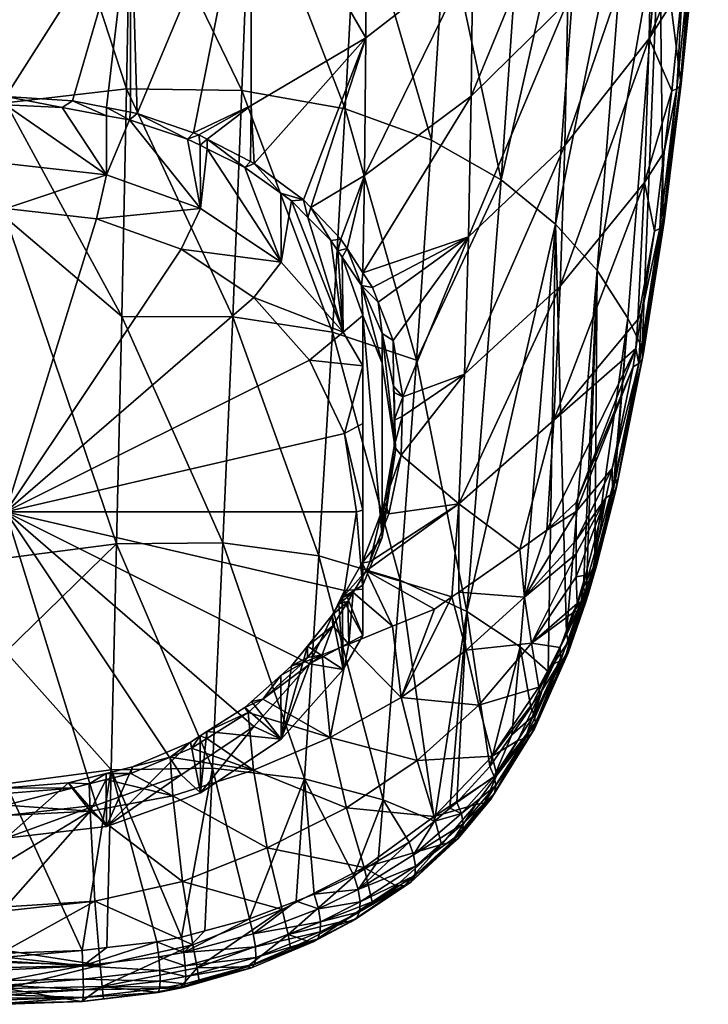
# Model space of a CAD drawing. Extents: x -0.028 to 0.036, y -0.111 to 0.028.
# Tile 3 of 23: x -0.001 to 0.021, y -0.111 to -0.081. Entities that reach past the tile are written whole.
import ezdxf

# ---------------------------------------------------------------- set-up
doc = ezdxf.new("R2010")
doc.units = 0
doc.layers.add('mesh', color=7, linetype='CONTINUOUS')

msp = doc.modelspace()

# ---------------------------------------------------------------- meshes
at = {"layer": 'mesh'}
mesh = msp.add_polyface(dxfattribs=at)
corners = [(0.019611, -0.083251, 0.101065), (0.020061, -0.078803, 0.100017), (0.019787, -0.080077, 0.099995), (0.019457, -0.083316, 0.100754), (0.019912, -0.078853, 0.099708), (0.020309, -0.074252, 0.098875), (0.020453, -0.074213, 0.099181), (0.02019, -0.078677, 0.100683), (0.020165, -0.078605, 0.101021), (0.020576, -0.074115, 0.099842), (0.01998, -0.080415, 0.101457), (0.019743, -0.083086, 0.101737), (0.019717, -0.082992, 0.102077), (0.020155, -0.078744, 0.100345), (0.019708, -0.083173, 0.101396), (0.020543, -0.074167, 0.099507), (0.01861, -0.086135, 0.100684), (0.018756, -0.081703, 0.098897), (0.018851, -0.077181, 0.097429), (0.013275, -0.083481, 0.09359), (0.016304, -0.076118, 0.09399), (0.013325, -0.079131, 0.092253), (0.016248, -0.080558, 0.095279), (0.013194, -0.087817, 0.095193), (0.016158, -0.084998, 0.096823), (0.01891, -0.072669, 0.096199), (0.010033, -0.081679, 0.090999), (0.010055, -0.073358, 0.088691), (0.009993, -0.085922, 0.092374), (0.019078, -0.077897, 0.105887), (0.020551, -0.074058, 0.100177), (0.019184, -0.087223, 0.103394), (0.009762, -0.076987, 0.118685), (0.010103, -0.070114, 0.118641), (0.012497, -0.078066, 0.116775), (0.018136, -0.076146, 0.108826), (0.017155, -0.088853, 0.109512), (0.012058, -0.084836, 0.116705), (0.009396, -0.083869, 0.118513), (0.014195, -0.086057, 0.114542), (0.015125, -0.072791, 0.114259), (0.016841, -0.074429, 0.111632), (0.015871, -0.087419, 0.112124)]
mesh.append_faces([[corners[k] for k in face] for face in [(0, 1, 2, 2), (2, 3, 0, 0), (1, 4, 2, 2), (1, 5, 4, 4), (6, 5, 1, 1), (7, 8, 9, 9), (7, 10, 8, 8), (11, 10, 7, 7), (11, 12, 10, 10), (11, 13, 14, 14), (7, 13, 11, 11), (7, 15, 13, 13), (9, 15, 7, 7), (1, 13, 6, 6), (1, 14, 13, 13), (0, 14, 1, 1), (16, 3, 17, 17), (18, 4, 5, 5), (17, 4, 18, 18), (17, 2, 4, 4), (3, 2, 17, 17), (19, 20, 21, 21), (19, 22, 20, 20), (23, 24, 22, 22), (22, 25, 20, 20), (22, 18, 25, 25), (24, 18, 22, 22), (24, 17, 18, 18), (26, 21, 27, 27), (28, 21, 26, 26), (28, 19, 21, 21), (29, 10, 12, 12), (29, 8, 10, 10), (30, 8, 29, 29), (12, 31, 29, 29), (32, 33, 34, 34), (35, 29, 36, 36), (32, 37, 38, 38), (34, 37, 32, 32), (34, 39, 37, 37), (40, 39, 34, 34), (40, 41, 39, 39), (41, 42, 39, 39), (41, 35, 42, 42)]])
mesh = msp.add_polyface(dxfattribs=at)
corners = [(0.006515, -0.075603, 0.087895), (0.0065, -0.083766, 0.090227), (0.010033, -0.081679, 0.090999), (0.002796, -0.077436, 0.087574), (0.002791, -0.083977, 0.08947), (0.002997, -0.084017, 0.089506), (0.00205, -0.08383, 0.089341), (0.000999, -0.083622, 0.089158), (0.004888, -0.084667, 0.090077), (0.005149, -0.084802, 0.090193), (0.00473, -0.084613, 0.090029), (0.006601, -0.085552, 0.090841), (0.006488, -0.085494, 0.090791), (-0.001054, -0.075993, 0.086904), (-0.001054, -0.078893, 0.087731), (0.010055, -0.073358, 0.088691), (0.002664, -0.083255, 0.120565), (-0.001054, -0.083689, 0.12066), (-0.001054, -0.07188, 0.121209), (0.005935, -0.090277, 0.119342), (0.006217, -0.083308, 0.119828), (0.002801, -0.07623, 0.120879), (0.006479, -0.076338, 0.120085), (0.009396, -0.083869, 0.118513), (0.009762, -0.076987, 0.118685), (0.004929, -0.084993, 0.090206), (0.005148, -0.085102, 0.0903), (0.004541, -0.0848, 0.090041), (0.002754, -0.084212, 0.089531), (0.004946, -0.086945, 0.086771), (-0.001054, -0.083489, 0.089042), (0.008341, -0.08691, 0.091969), (0.009993, -0.085922, 0.092374), (-0.001256, -0.083736, 0.089118), (-0.001055, -0.083746, 0.089127), (-0.003118, -0.083623, 0.089159), (0.00205, -0.084083, 0.089419), (0.000686, -0.083832, 0.089201), (0.002051, -0.085907, 0.086172), (-0.001054, -0.085553, 0.085968)]
mesh.append_faces([[corners[k] for k in face] for face in [(0, 1, 2, 2), (3, 4, 5, 5), (3, 6, 4, 4), (3, 7, 6, 6), (1, 8, 9, 9), (1, 10, 8, 8), (0, 10, 1, 1), (1, 11, 2, 2), (1, 12, 11, 11), (9, 12, 1, 1), (3, 13, 14, 14), (5, 0, 3, 3), (5, 10, 0, 0), (2, 15, 0, 0), (16, 17, 18, 18), (19, 16, 20, 20), (21, 16, 18, 18), (21, 20, 16, 16), (22, 20, 21, 21), (22, 23, 20, 20), (24, 23, 22, 22), (9, 25, 26, 26), (8, 25, 9, 9), (8, 27, 25, 25), (28, 4, 6, 6), (28, 5, 4, 4), (27, 5, 28, 28), (27, 10, 5, 5), (8, 10, 27, 27), (29, 27, 28, 28), (30, 7, 3, 3), (2, 31, 32, 32), (3, 14, 30, 30), (30, 33, 34, 34), (35, 33, 30, 30), (6, 36, 28, 28), (7, 36, 6, 6), (7, 37, 36, 36), (30, 37, 7, 7), (30, 34, 37, 37), (38, 36, 37, 37), (38, 28, 36, 36), (37, 34, 38, 38), (34, 33, 39, 39)]])
mesh = msp.add_polyface(dxfattribs=at)
corners = [(0.019216, -0.087343, 0.103048), (0.019184, -0.087223, 0.103394), (0.019743, -0.083086, 0.101737), (0.01908, -0.087554, 0.102362), (0.018918, -0.087638, 0.102045), (0.018519, -0.090174, 0.102974), (0.019222, -0.085199, 0.101316), (0.019611, -0.083251, 0.101065), (0.019457, -0.083316, 0.100754), (0.019717, -0.082992, 0.102077), (0.019181, -0.087455, 0.102701), (0.018574, -0.091452, 0.104621), (0.019708, -0.083173, 0.101396), (0.018541, -0.091592, 0.10426), (0.018435, -0.091716, 0.103908), (0.018406, -0.090362, 0.102825), (0.01861, -0.086135, 0.100684), (0.009993, -0.085922, 0.092374), (0.009461, -0.088177, 0.092966), (0.009944, -0.088919, 0.093522), (0.010416, -0.089822, 0.094171), (0.010878, -0.091004, 0.094982), (0.013194, -0.087817, 0.095193), (0.016248, -0.080558, 0.095279), (0.013275, -0.083481, 0.09359), (0.01307, -0.092041, 0.097137), (0.016158, -0.084998, 0.096823), (0.016019, -0.089336, 0.0987), (0.018756, -0.081703, 0.098897), (0.015825, -0.093459, 0.100943), (0.01024, -0.089374, 0.093863), (0.019078, -0.077897, 0.105887), (0.018095, -0.090318, 0.106747), (0.017155, -0.088853, 0.109512), (0.011591, -0.091612, 0.116417), (0.012058, -0.084836, 0.116705), (0.014195, -0.086057, 0.114542), (0.009396, -0.083869, 0.118513), (0.009005, -0.090756, 0.118116), (0.018136, -0.076146, 0.108826), (0.015871, -0.087419, 0.112124), (0.009897, -0.08931, 0.093647), (0.009305, -0.088442, 0.092999), (0.009946, -0.090238, 0.092261), (0.018544, -0.091231, 0.104949)]
mesh.append_faces([[corners[k] for k in face] for face in [(0, 1, 2, 2), (3, 4, 5, 5), (3, 6, 4, 4), (7, 6, 3, 3), (7, 8, 6, 6), (1, 9, 2, 2), (0, 10, 11, 11), (0, 12, 10, 10), (2, 12, 0, 0), (7, 10, 12, 12), (3, 10, 7, 7), (3, 13, 10, 10), (14, 13, 3, 3), (4, 15, 5, 5), (4, 16, 15, 15), (16, 6, 8, 8), (4, 6, 16, 16), (17, 18, 19, 19), (20, 21, 22, 22), (22, 23, 24, 24), (25, 26, 22, 22), (25, 27, 26, 26), (27, 28, 26, 26), (27, 16, 28, 28), (29, 16, 27, 27), (29, 15, 16, 16), (19, 24, 17, 17), (19, 22, 24, 24), (30, 22, 19, 19), (30, 20, 22, 22), (31, 32, 33, 33), (34, 35, 36, 36), (34, 37, 35, 35), (38, 37, 34, 34), (39, 33, 40, 40), (41, 19, 18, 18), (41, 30, 19, 19), (20, 30, 41, 41), (18, 42, 41, 41), (43, 41, 42, 42), (0, 44, 1, 1), (11, 44, 0, 0), (31, 44, 32, 32), (31, 1, 44, 44)]])
mesh = msp.add_polyface(dxfattribs=at)
corners = [(0.010033, -0.081679, 0.090999), (0.006601, -0.085552, 0.090841), (0.008117, -0.086676, 0.091782), (0.009993, -0.085922, 0.092374), (0.009269, -0.087882, 0.092745), (0.009461, -0.088177, 0.092966), (0.009005, -0.090756, 0.118116), (0.006217, -0.083308, 0.119828), (0.009396, -0.083869, 0.118513), (0.005935, -0.090277, 0.119342), (0.002518, -0.090271, 0.120018), (0.002664, -0.083255, 0.120565), (-0.001054, -0.083689, 0.12066), (-0.001054, -0.087228, 0.120496), (0.009172, -0.088247, 0.092853), (0.009305, -0.088442, 0.092999), (0.008953, -0.087926, 0.092614), (0.007746, -0.086709, 0.091648), (0.008247, -0.087215, 0.092049), (0.007412, -0.08647, 0.09145), (0.006304, -0.085678, 0.090792), (0.006488, -0.085494, 0.090791), (0.005149, -0.084802, 0.090193), (0.005148, -0.085102, 0.0903), (0.009338, -0.090749, 0.088968), (0.007431, -0.088597, 0.087725), (0.004946, -0.086945, 0.086771), (0.004929, -0.084993, 0.090206), (0.002754, -0.084212, 0.089531), (0.002051, -0.085907, 0.086172), (0.004541, -0.0848, 0.090041), (-0.001054, -0.086938, 0.085968), (-0.001054, -0.085553, 0.085968), (0.001741, -0.087257, 0.086152), (0.004346, -0.088192, 0.086691), (0.006582, -0.089678, 0.087549), (-0.001054, -0.096291, 0.091368), (0.008341, -0.08691, 0.091969), (-0.001055, -0.083746, 0.089127)]
mesh.append_faces([[corners[k] for k in face] for face in [(0, 1, 2, 2), (3, 4, 5, 5), (6, 7, 8, 8), (9, 7, 6, 6), (10, 11, 9, 9), (10, 12, 11, 11), (13, 12, 10, 10), (5, 14, 15, 15), (4, 14, 5, 5), (4, 16, 14, 14), (2, 17, 18, 18), (2, 19, 17, 17), (1, 19, 2, 2), (1, 20, 19, 19), (21, 20, 1, 1), (21, 22, 20, 20), (22, 23, 20, 20), (24, 14, 16, 16), (24, 15, 14, 14), (25, 19, 20, 20), (25, 17, 19, 19), (24, 17, 25, 25), (24, 18, 17, 17), (16, 18, 24, 24), (23, 25, 20, 20), (23, 26, 25, 25), (27, 26, 23, 23), (26, 28, 29, 29), (27, 30, 26, 26), (31, 29, 32, 32), (33, 29, 31, 31), (33, 26, 29, 29), (34, 26, 33, 33), (34, 25, 26, 26), (35, 25, 34, 34), (35, 24, 25, 25), (36, 34, 33, 33), (0, 2, 37, 37), (37, 4, 3, 3), (37, 16, 4, 4), (37, 18, 16, 16), (37, 2, 18, 18), (29, 38, 32, 32)]])
mesh = msp.add_polyface(dxfattribs=at)
corners = [(0.013125, -0.10055, 0.103501), (0.012899, -0.098758, 0.101657), (0.012686, -0.098908, 0.101533), (0.012896, -0.096044, 0.09945), (0.010152, -0.097828, 0.098495), (0.010043, -0.098102, 0.098607), (0.013194, -0.087817, 0.095193), (0.011174, -0.092741, 0.096054), (0.01307, -0.092041, 0.097137), (0.010878, -0.091004, 0.094982), (0.01074, -0.096349, 0.097889), (0.011125, -0.094538, 0.097032), (0.012147, -0.099286, 0.101219), (0.010854, -0.099813, 0.100693), (0.011591, -0.091612, 0.116417), (0.011095, -0.098389, 0.115896), (0.009005, -0.090756, 0.118116), (0.013145, -0.099358, 0.113974), (0.014195, -0.086057, 0.114542), (0.010609, -0.095977, 0.097557), (0.010909, -0.094274, 0.096727), (0.010886, -0.092418, 0.095692), (0.010906, -0.092605, 0.095803), (0.009921, -0.09786, 0.098355), (0.010537, -0.097081, 0.096211), (0.009946, -0.098545, 0.097056), (0.010946, -0.094392, 0.094658), (0.009946, -0.090238, 0.092261), (0.010537, -0.091702, 0.093106), (0.011157, -0.093347, 0.096384), (0.010532, -0.096236, 0.097672), (0.010908, -0.093458, 0.096275), (0.010536, -0.090797, 0.094674), (0.010416, -0.089822, 0.094171), (0.009897, -0.08931, 0.093647)]
mesh.append_faces([[corners[k] for k in face] for face in [(0, 1, 2, 2), (3, 4, 5, 5), (6, 7, 8, 8), (6, 9, 7, 7), (3, 10, 4, 4), (3, 11, 10, 10), (8, 11, 3, 3), (3, 2, 1, 1), (5, 2, 3, 3), (5, 12, 2, 2), (13, 12, 5, 5), (14, 15, 16, 16), (14, 17, 15, 15), (18, 17, 14, 14), (11, 19, 10, 10), (11, 20, 19, 19), (7, 21, 22, 22), (9, 21, 7, 7), (23, 24, 25, 25), (20, 24, 19, 19), (20, 26, 24, 24), (26, 22, 21, 21), (24, 27, 25, 25), (24, 28, 27, 27), (26, 28, 24, 24), (8, 7, 29, 29), (8, 29, 11, 11), (4, 30, 23, 23), (10, 30, 4, 4), (10, 19, 30, 30), (29, 20, 11, 11), (29, 31, 20, 20), (7, 31, 29, 29), (7, 22, 31, 31), (32, 33, 34, 34), (32, 9, 33, 33), (32, 21, 9, 9), (24, 30, 19, 19), (23, 30, 24, 24), (31, 26, 20, 20), (32, 26, 21, 21), (32, 28, 26, 26), (26, 31, 22, 22), (28, 32, 34, 34)]])
mesh = msp.add_polyface(dxfattribs=at)
corners = [(0.017612, -0.094951, 0.10492), (0.018435, -0.091716, 0.103908), (0.01826, -0.09182, 0.103577), (0.017623, -0.09573, 0.105662), (0.017426, -0.095851, 0.105306), (0.017012, -0.098115, 0.106803), (0.017668, -0.09536, 0.106877), (0.017766, -0.095407, 0.106428), (0.017158, -0.097753, 0.107618), (0.017707, -0.095218, 0.106803), (0.018574, -0.091452, 0.104621), (0.018349, -0.091252, 0.103369), (0.018519, -0.090174, 0.102974), (0.01908, -0.087554, 0.102362), (0.017738, -0.09558, 0.106041), (0.018541, -0.091592, 0.10426), (0.019181, -0.087455, 0.102701), (0.017134, -0.097949, 0.107208), (0.01651, -0.095998, 0.103866), (0.01651, -0.096275, 0.104113), (0.01651, -0.097164, 0.104906), (0.01651, -0.097577, 0.105274), (0.01651, -0.098293, 0.105983), (0.012896, -0.096044, 0.09945), (0.016019, -0.089336, 0.0987), (0.01307, -0.092041, 0.097137), (0.015825, -0.093459, 0.100943), (0.01477, -0.097444, 0.102745), (0.018406, -0.090362, 0.102825), (0.015871, -0.087419, 0.112124), (0.014787, -0.100449, 0.111794), (0.013145, -0.099358, 0.113974), (0.018095, -0.090318, 0.106747), (0.017081, -0.097538, 0.108011), (0.017155, -0.088853, 0.109512), (0.014195, -0.086057, 0.114542), (0.018544, -0.091231, 0.104949), (0.01561, -0.096854, 0.103234), (0.016737, -0.098615, 0.108613), (0.016207, -0.100024, 0.10946), (0.01684, -0.0984, 0.108414)]
mesh.append_faces([[corners[k] for k in face] for face in [(0, 1, 2, 2), (0, 3, 1, 1), (4, 3, 0, 0), (4, 5, 3, 3), (6, 7, 8, 8), (9, 7, 6, 6), (9, 10, 7, 7), (1, 11, 2, 2), (1, 12, 11, 11), (13, 12, 1, 1), (7, 14, 8, 8), (7, 15, 14, 14), (10, 15, 7, 7), (10, 16, 15, 15), (1, 14, 15, 15), (3, 14, 1, 1), (3, 17, 14, 14), (5, 17, 3, 3), (18, 2, 11, 11), (19, 2, 18, 18), (19, 0, 2, 2), (20, 0, 19, 19), (20, 4, 0, 0), (21, 22, 4, 4), (23, 24, 25, 25), (23, 26, 24, 24), (27, 26, 23, 23), (11, 28, 26, 26), (11, 12, 28, 28), (29, 30, 31, 31), (32, 33, 34, 34), (32, 6, 33, 33), (9, 6, 32, 32), (35, 29, 31, 31), (9, 36, 10, 10), (18, 37, 19, 19), (37, 11, 26, 26), (18, 11, 37, 37), (27, 37, 26, 26), (32, 36, 9, 9), (34, 38, 39, 39), (34, 40, 38, 38), (34, 33, 40, 40), (29, 34, 39, 39)]])
mesh = msp.add_polyface(dxfattribs=at)
corners = [(0.010854, -0.099813, 0.100693), (0.010043, -0.098102, 0.098607), (0.009642, -0.098769, 0.098847), (-0.001054, -0.100598, 0.118934), (-0.001054, -0.097712, 0.119271), (0.002362, -0.097269, 0.119225), (-0.001054, -0.087228, 0.120496), (0.005636, -0.097237, 0.118613), (0.005318, -0.104179, 0.117624), (0.008588, -0.09764, 0.11748), (0.008148, -0.104512, 0.116589), (0.002518, -0.090271, 0.120018), (0.005935, -0.090277, 0.119342), (0.009005, -0.090756, 0.118116), (0.011095, -0.098389, 0.115896), (0.009478, -0.099044, 0.098945), (0.009204, -0.099119, 0.098821), (0.009001, -0.099475, 0.098953), (0.009308, -0.098937, 0.098753), (0.009921, -0.09786, 0.098355), (0.010152, -0.097828, 0.098495), (0.009338, -0.090749, 0.088968), (0.009946, -0.091792, 0.08957), (0.009946, -0.090238, 0.092261), (0.009946, -0.098545, 0.097056), (0.009946, -0.100098, 0.094365), (0.009305, -0.088442, 0.092999), (0.010537, -0.091702, 0.093106), (0.009897, -0.08931, 0.093647), (0.009746, -0.096291, 0.091368), (0.009946, -0.096234, 0.091468), (0.009378, -0.093871, 0.08997), (0.009946, -0.098674, 0.093135), (0.009378, -0.098712, 0.092765), (0.008299, -0.091615, 0.088668), (0.006582, -0.089678, 0.087549), (0.009946, -0.093569, 0.090188), (-0.001054, -0.096291, 0.091368), (0.008299, -0.100968, 0.094068), (0.004346, -0.088192, 0.086691), (0.001741, -0.087257, 0.086152), (-0.001054, -0.086938, 0.085968)]
mesh.append_faces([[corners[k] for k in face] for face in [(0, 1, 2, 2), (3, 4, 5, 5), (6, 5, 4, 4), (7, 8, 5, 5), (9, 10, 7, 7), (11, 5, 6, 6), (11, 7, 5, 5), (12, 7, 11, 11), (12, 9, 7, 7), (13, 9, 12, 12), (13, 14, 9, 9), (15, 16, 17, 17), (2, 16, 15, 15), (2, 18, 16, 16), (1, 18, 2, 2), (1, 19, 18, 18), (20, 19, 1, 1), (21, 22, 23, 23), (18, 24, 25, 25), (19, 24, 18, 18), (23, 26, 21, 21), (27, 28, 23, 23), (29, 30, 31, 31), (29, 32, 30, 30), (33, 32, 29, 29), (33, 25, 32, 32), (34, 21, 35, 35), (34, 22, 21, 21), (31, 22, 34, 34), (31, 36, 22, 22), (30, 36, 31, 31), (37, 38, 33, 33), (37, 31, 34, 34), (37, 29, 31, 31), (33, 29, 37, 37), (37, 35, 39, 39), (34, 35, 37, 37), (40, 41, 37, 37), (23, 22, 36, 36), (32, 25, 24, 24), (23, 32, 24, 24), (23, 30, 32, 32), (36, 30, 23, 23)]])
mesh = msp.add_polyface(dxfattribs=at)
corners = [(0.017134, -0.097949, 0.107208), (0.016874, -0.098833, 0.107592), (0.016901, -0.098679, 0.107907), (0.016798, -0.098242, 0.106423), (0.017012, -0.098115, 0.106803), (0.017426, -0.095851, 0.105306), (0.017668, -0.09536, 0.106877), (0.017158, -0.097753, 0.107618), (0.017081, -0.097538, 0.108011), (0.017738, -0.09558, 0.106041), (0.016796, -0.099085, 0.107759), (0.016828, -0.098941, 0.108052), (0.016263, -0.100295, 0.109223), (0.016808, -0.098783, 0.10834), (0.016291, -0.100472, 0.108919), (0.015134, -0.100334, 0.105945), (0.01651, -0.098293, 0.105983), (0.01651, -0.097577, 0.105274), (0.014921, -0.098917, 0.104153), (0.01651, -0.097164, 0.104906), (0.01477, -0.097444, 0.102745), (0.012899, -0.098758, 0.101657), (0.01651, -0.096275, 0.104113), (0.012896, -0.096044, 0.09945), (0.015871, -0.087419, 0.112124), (0.015643, -0.101207, 0.110229), (0.014787, -0.100449, 0.111794), (0.016663, -0.099047, 0.107049), (0.016789, -0.098942, 0.107329), (0.01691, -0.098626, 0.108016), (0.016879, -0.098527, 0.108191), (0.01684, -0.0984, 0.108414), (0.016536, -0.099114, 0.106843), (0.016713, -0.099213, 0.107468), (0.016404, -0.099402, 0.106923), (0.016581, -0.099319, 0.107187), (0.016737, -0.098615, 0.108613), (0.016207, -0.100024, 0.10946), (0.01561, -0.096854, 0.103234)]
mesh.append_faces([[corners[k] for k in face] for face in [(0, 1, 2, 2), (3, 4, 5, 5), (6, 7, 8, 8), (7, 0, 2, 2), (7, 9, 0, 0), (10, 2, 1, 1), (11, 12, 13, 13), (10, 11, 2, 2), (10, 14, 11, 11), (15, 16, 17, 17), (18, 17, 19, 19), (18, 15, 17, 17), (18, 20, 21, 21), (22, 18, 19, 19), (5, 16, 3, 3), (17, 5, 19, 19), (23, 21, 20, 20), (24, 25, 26, 26), (4, 27, 28, 28), (0, 28, 1, 1), (7, 2, 29, 29), (7, 30, 31, 31), (7, 29, 30, 30), (3, 27, 4, 4), (32, 27, 3, 3), (8, 7, 31, 31), (4, 28, 0, 0), (13, 30, 29, 29), (31, 30, 13, 13), (29, 2, 11, 11), (10, 1, 28, 28), (33, 28, 27, 27), (34, 27, 32, 32), (34, 35, 27, 27), (13, 36, 31, 31), (13, 37, 36, 36), (11, 13, 29, 29), (33, 10, 28, 28), (35, 33, 27, 27), (15, 32, 16, 16), (38, 20, 18, 18), (22, 38, 18, 18), (3, 16, 32, 32), (24, 37, 25, 25)]])
mesh = msp.add_polyface(dxfattribs=at)
corners = [(0.004093, -0.105037, 0.101865), (0.004008, -0.103844, 0.100513), (0.002798, -0.104353, 0.100663), (0.002041, -0.104538, 0.100719), (0.001548, -0.105508, 0.101695), (0.001515, -0.104667, 0.100757), (-0.001054, -0.105325, 0.101253), (-0.001054, -0.105639, 0.101655), (0.000994, -0.104795, 0.100795), (0.004391, -0.107673, 0.105874), (0.001695, -0.108285, 0.105778), (-0.001054, -0.10846, 0.105745), (-0.001054, -0.10858, 0.105941), (-0.001054, -0.107092, 0.103517), (0.002197, -0.10424, 0.118171), (-0.001054, -0.10467, 0.1182), (-0.001054, -0.100598, 0.118934), (0.003597, -0.109534, 0.116968), (0.002061, -0.109714, 0.117116), (0.004357, -0.109392, 0.116854), (0.005318, -0.104179, 0.117624), (0.001296, -0.109803, 0.117191), (-0.001054, -0.109883, 0.11726), (0.002362, -0.097269, 0.119225), (0.000877, -0.104634, 0.100605), (0.002846, -0.104147, 0.100458), (0.002051, -0.105983, 0.097763), (0.004632, -0.103379, 0.100226), (-0.001054, -0.106337, 0.097968), (0.001741, -0.105326, 0.096584), (0.004346, -0.104392, 0.096044), (-0.001054, -0.105645, 0.096768), (-0.001054, -0.096291, 0.091368), (0.006582, -0.102905, 0.095186), (-0.001058, -0.104963, 0.100848), (0.002041, -0.104346, 0.100518), (-0.001054, -0.104785, 0.100656), (-0.002624, -0.104686, 0.100622)]
mesh.append_faces([[corners[k] for k in face] for face in [(0, 1, 2, 2), (3, 0, 2, 2), (3, 4, 0, 0), (5, 4, 3, 3), (6, 7, 4, 4), (8, 4, 5, 5), (8, 6, 4, 4), (4, 9, 0, 0), (4, 10, 9, 9), (10, 11, 12, 12), (4, 11, 10, 10), (4, 13, 11, 11), (7, 13, 4, 4), (14, 15, 16, 16), (14, 17, 18, 18), (14, 19, 17, 17), (20, 19, 14, 14), (21, 14, 18, 18), (21, 15, 14, 14), (22, 15, 21, 21), (23, 14, 16, 16), (23, 20, 14, 14), (24, 8, 5, 5), (1, 25, 2, 2), (26, 25, 27, 27), (28, 24, 26, 26), (29, 26, 30, 30), (29, 28, 26, 26), (31, 28, 29, 29), (32, 29, 30, 30), (32, 31, 29, 29), (30, 33, 32, 32), (34, 6, 8, 8), (35, 3, 2, 2), (35, 5, 3, 3), (24, 5, 35, 35), (36, 8, 24, 24), (36, 34, 8, 8), (37, 34, 36, 36), (2, 25, 35, 35), (35, 25, 26, 26), (26, 24, 35, 35), (28, 36, 24, 24)]])
mesh = msp.add_polyface(dxfattribs=at)
corners = [(0.006568, -0.109288, 0.116212), (0.007892, -0.10828, 0.115954), (0.008572, -0.108518, 0.115551), (0.006861, -0.10206, 0.09995), (0.008686, -0.100695, 0.099812), (0.008118, -0.100926, 0.099581), (0.006571, -0.104246, 0.102147), (0.004008, -0.103844, 0.100513), (0.004093, -0.105037, 0.101865), (0.004665, -0.103567, 0.100431), (0.00514, -0.103271, 0.100337), (0.006999, -0.106634, 0.105981), (0.004391, -0.107673, 0.105874), (0.007462, -0.108538, 0.110168), (0.00471, -0.109631, 0.110296), (0.001695, -0.108285, 0.105778), (0.008148, -0.104512, 0.116589), (0.006454, -0.108829, 0.116414), (0.005318, -0.104179, 0.117624), (0.005077, -0.109199, 0.116703), (0.004357, -0.109392, 0.116854), (0.005636, -0.097237, 0.118613), (0.004632, -0.103379, 0.100226), (0.002846, -0.104147, 0.100458), (0.004932, -0.103189, 0.100165), (0.00514, -0.103057, 0.100123), (0.006512, -0.102134, 0.099825), (0.006306, -0.102318, 0.099885), (0.007412, -0.101333, 0.099564), (0.007745, -0.101036, 0.099467), (0.002051, -0.105983, 0.097763), (0.004946, -0.104945, 0.097164), (0.007431, -0.103294, 0.09621), (0.008241, -0.10042, 0.099264), (0.006582, -0.102905, 0.095186), (0.008299, -0.100968, 0.094068), (0.004346, -0.104392, 0.096044), (-0.001054, -0.096291, 0.091368), (0.006409, -0.102468, 0.100083), (0.008937, -0.103237, 0.10251)]
mesh.append_faces([[corners[k] for k in face] for face in [(0, 1, 2, 2), (3, 4, 5, 5), (6, 7, 8, 8), (6, 9, 7, 7), (10, 9, 6, 6), (8, 11, 6, 6), (8, 12, 11, 11), (12, 13, 11, 11), (12, 14, 13, 13), (15, 14, 12, 12), (16, 17, 18, 18), (16, 1, 17, 17), (18, 19, 20, 20), (17, 19, 18, 18), (21, 16, 18, 18), (7, 22, 23, 23), (9, 22, 7, 7), (9, 24, 22, 22), (10, 24, 9, 9), (10, 25, 24, 24), (3, 26, 27, 27), (3, 28, 26, 26), (5, 28, 3, 3), (5, 29, 28, 28), (30, 22, 31, 31), (26, 28, 32, 32), (32, 27, 26, 26), (32, 25, 27, 27), (31, 25, 32, 32), (31, 24, 25, 25), (22, 24, 31, 31), (32, 29, 33, 33), (28, 29, 32, 32), (34, 32, 35, 35), (34, 31, 32, 32), (36, 31, 34, 34), (36, 30, 31, 31), (37, 34, 35, 35), (38, 39, 3, 3), (38, 6, 39, 39), (38, 10, 6, 6), (38, 25, 10, 10), (38, 27, 25, 25), (38, 3, 27, 27)]])
mesh = msp.add_polyface(dxfattribs=at)
corners = [(0.013987, -0.10444, 0.112021), (0.013856, -0.104136, 0.112319), (0.01453, -0.103156, 0.111583), (0.014949, -0.103255, 0.109285), (0.014715, -0.103328, 0.108968), (0.014064, -0.104397, 0.109592), (0.013927, -0.103812, 0.10857), (0.009506, -0.100361, 0.100145), (0.011125, -0.102002, 0.102956), (0.010854, -0.099813, 0.100693), (0.008937, -0.103237, 0.10251), (0.008686, -0.100695, 0.099812), (0.006861, -0.10206, 0.09995), (0.013125, -0.10055, 0.103501), (0.01351, -0.102244, 0.105955), (0.015134, -0.100334, 0.105945), (0.011613, -0.103948, 0.105995), (0.006571, -0.104246, 0.102147), (0.009438, -0.105411, 0.106017), (0.012147, -0.099286, 0.101219), (0.012686, -0.098908, 0.101533), (0.014921, -0.098917, 0.104153), (0.012899, -0.098758, 0.101657), (0.009642, -0.098769, 0.098847), (0.008242, -0.100772, 0.099531), (0.008118, -0.100926, 0.099581), (0.009022, -0.099803, 0.099217), (0.009478, -0.099044, 0.098945), (0.014787, -0.100449, 0.111794), (0.013145, -0.099358, 0.113974), (0.012839, -0.10524, 0.113229), (0.008588, -0.09764, 0.11748), (0.010572, -0.105159, 0.115127), (0.008148, -0.104512, 0.116589), (0.011095, -0.098389, 0.115896), (0.012147, -0.105812, 0.113731), (0.01262, -0.105421, 0.113388), (0.007745, -0.101036, 0.099467), (0.008241, -0.10042, 0.099264), (0.009001, -0.099475, 0.098953), (0.009204, -0.099119, 0.098821), (0.009308, -0.098937, 0.098753), (0.009338, -0.101141, 0.094968), (0.007431, -0.103294, 0.09621), (0.009946, -0.100098, 0.094365), (0.008299, -0.100968, 0.094068), (0.009378, -0.098712, 0.092765)]
mesh.append_faces([[corners[k] for k in face] for face in [(0, 1, 2, 2), (3, 4, 5, 5), (5, 4, 6, 6), (7, 8, 9, 9), (7, 10, 8, 8), (11, 10, 7, 7), (12, 10, 11, 11), (13, 14, 15, 15), (8, 14, 13, 13), (8, 16, 14, 14), (10, 16, 8, 8), (17, 18, 10, 10), (8, 19, 9, 9), (8, 20, 19, 19), (13, 20, 8, 8), (21, 22, 13, 13), (16, 6, 14, 14), (9, 23, 7, 7), (11, 24, 25, 25), (11, 26, 24, 24), (7, 26, 11, 11), (7, 27, 26, 26), (23, 27, 7, 7), (1, 28, 2, 2), (1, 29, 28, 28), (30, 29, 1, 1), (31, 32, 33, 33), (34, 32, 31, 31), (34, 35, 32, 32), (29, 35, 34, 34), (30, 36, 29, 29), (24, 37, 25, 25), (24, 38, 37, 37), (26, 38, 24, 24), (26, 39, 38, 38), (27, 39, 26, 26), (40, 41, 42, 42), (42, 39, 40, 40), (42, 38, 39, 39), (43, 38, 42, 42), (41, 44, 42, 42), (45, 44, 46, 46), (45, 42, 44, 44), (45, 43, 42, 42)]])
mesh = msp.add_polyface(dxfattribs=at)
corners = [(0.016013, -0.100465, 0.107458), (0.016581, -0.099319, 0.107187), (0.016404, -0.099402, 0.106923), (0.016026, -0.100881, 0.107991), (0.016263, -0.100295, 0.109223), (0.01522, -0.102555, 0.110653), (0.015643, -0.101207, 0.110229), (0.015383, -0.10191, 0.108213), (0.014949, -0.103255, 0.109285), (0.01583, -0.100962, 0.107708), (0.015108, -0.102314, 0.110952), (0.01453, -0.103156, 0.111583), (0.013987, -0.10444, 0.112021), (0.014715, -0.103328, 0.108968), (0.016291, -0.100472, 0.108919), (0.016828, -0.098941, 0.108052), (0.01526, -0.102779, 0.110324), (0.014035, -0.104717, 0.111675), (0.01626, -0.100632, 0.108606), (0.016796, -0.099085, 0.107759), (0.015226, -0.102975, 0.109976), (0.013998, -0.104952, 0.111299), (0.016713, -0.099213, 0.107468), (0.016171, -0.10077, 0.108293), (0.015121, -0.103136, 0.109626), (0.013879, -0.105135, 0.11091), (0.015363, -0.101689, 0.107839), (0.013927, -0.103812, 0.10857), (0.013125, -0.10055, 0.103501), (0.015134, -0.100334, 0.105945), (0.014921, -0.098917, 0.104153), (0.01351, -0.102244, 0.105955), (0.014787, -0.100449, 0.111794), (0.016207, -0.100024, 0.10946), (0.016808, -0.098783, 0.10834), (0.016536, -0.099114, 0.106843)]
mesh.append_faces([[corners[k] for k in face] for face in [(0, 1, 2, 2), (0, 3, 1, 1), (4, 5, 6, 6), (3, 7, 8, 8), (3, 9, 7, 7), (0, 9, 3, 3), (5, 10, 6, 6), (5, 11, 10, 10), (12, 11, 5, 5), (7, 13, 8, 8), (14, 4, 15, 15), (14, 5, 4, 4), (16, 5, 14, 14), (16, 12, 5, 5), (17, 12, 16, 16), (18, 14, 19, 19), (18, 16, 14, 14), (20, 16, 18, 18), (20, 17, 16, 16), (21, 17, 20, 20), (22, 18, 19, 19), (23, 18, 22, 22), (23, 20, 18, 18), (24, 20, 23, 23), (24, 21, 20, 20), (1, 23, 22, 22), (3, 23, 1, 1), (3, 24, 23, 23), (8, 24, 3, 3), (8, 25, 24, 24), (26, 9, 0, 0), (26, 7, 9, 9), (27, 7, 26, 26), (27, 13, 7, 7), (28, 29, 30, 30), (29, 0, 2, 2), (29, 26, 0, 0), (31, 26, 29, 29), (31, 27, 26, 26), (32, 10, 11, 11), (32, 6, 10, 10), (4, 33, 34, 34), (6, 33, 4, 4), (2, 35, 29, 29)]])
mesh = msp.add_polyface(dxfattribs=at)
corners = [(0.013987, -0.10444, 0.112021), (0.012979, -0.105584, 0.11294), (0.012839, -0.10524, 0.113229), (0.013856, -0.104136, 0.112319), (0.013682, -0.105255, 0.110529), (0.013417, -0.105308, 0.110175), (0.012677, -0.106462, 0.111377), (0.014064, -0.104397, 0.109592), (0.014949, -0.103255, 0.109285), (0.01262, -0.105421, 0.113388), (0.012147, -0.105812, 0.113731), (0.011506, -0.106854, 0.114032), (0.011363, -0.106461, 0.114301), (0.0098, -0.107924, 0.115005), (0.014035, -0.104717, 0.111675), (0.013034, -0.105894, 0.11259), (0.011566, -0.107204, 0.113683), (0.013998, -0.104952, 0.111299), (0.012999, -0.106153, 0.112198), (0.011537, -0.107489, 0.113276), (0.00986, -0.108307, 0.114664), (0.013879, -0.105135, 0.11091), (0.015121, -0.103136, 0.109626), (0.012878, -0.106346, 0.111786), (0.011423, -0.107691, 0.112836), (0.009841, -0.108612, 0.11425), (0.011229, -0.107798, 0.112391), (0.009744, -0.10882, 0.113788), (0.01214, -0.105675, 0.109256), (0.013927, -0.103812, 0.10857), (0.011613, -0.103948, 0.105995), (0.009438, -0.105411, 0.106017), (0.010572, -0.105159, 0.115127), (0.013145, -0.099358, 0.113974), (0.012365, -0.106533, 0.11102), (0.010969, -0.107804, 0.111967), (0.009979, -0.107249, 0.109811)]
mesh.append_faces([[corners[k] for k in face] for face in [(0, 1, 2, 2), (2, 3, 0, 0), (4, 5, 6, 6), (4, 7, 5, 5), (8, 7, 4, 4), (1, 9, 2, 2), (1, 10, 9, 9), (11, 10, 1, 1), (11, 12, 10, 10), (13, 12, 11, 11), (14, 1, 0, 0), (15, 1, 14, 14), (15, 11, 1, 1), (16, 11, 15, 15), (16, 13, 11, 11), (17, 15, 14, 14), (18, 15, 17, 17), (18, 16, 15, 15), (19, 16, 18, 18), (19, 20, 16, 16), (21, 17, 22, 22), (21, 18, 17, 17), (23, 18, 21, 21), (23, 19, 18, 18), (24, 19, 23, 23), (24, 25, 19, 19), (4, 21, 8, 8), (4, 23, 21, 21), (6, 23, 4, 4), (6, 24, 23, 23), (26, 24, 6, 6), (26, 27, 24, 24), (28, 7, 29, 29), (28, 5, 7, 7), (30, 28, 29, 29), (31, 28, 30, 30), (12, 32, 10, 10), (33, 9, 10, 10), (26, 34, 35, 35), (6, 34, 26, 26), (5, 34, 6, 6), (34, 36, 35, 35), (34, 28, 36, 36), (34, 5, 28, 28)]])
mesh = msp.add_polyface(dxfattribs=at)
corners = [(0.009347, -0.108898, 0.112849), (0.00822, -0.109504, 0.113364), (0.008415, -0.109532, 0.113844), (0.011229, -0.107798, 0.112391), (0.010969, -0.107804, 0.111967), (0.010232, -0.108301, 0.112368), (0.0098, -0.107924, 0.115005), (0.010409, -0.10704, 0.114833), (0.011363, -0.106461, 0.114301), (0.009576, -0.108918, 0.113311), (0.009665, -0.107491, 0.115249), (0.008443, -0.108069, 0.115778), (0.008572, -0.108518, 0.115551), (0.007892, -0.10828, 0.115954), (0.00986, -0.108307, 0.114664), (0.011566, -0.107204, 0.113683), (0.008636, -0.108913, 0.115219), (0.006568, -0.109288, 0.116212), (0.009841, -0.108612, 0.11425), (0.011537, -0.107489, 0.113276), (0.00863, -0.109226, 0.114804), (0.006633, -0.109692, 0.115901), (0.009744, -0.10882, 0.113788), (0.011423, -0.107691, 0.112836), (0.008555, -0.109437, 0.114336), (0.006646, -0.110013, 0.115499), (0.006607, -0.110231, 0.115035), (0.007714, -0.109725, 0.113551), (0.007643, -0.109311, 0.112265), (0.008937, -0.103237, 0.10251), (0.009438, -0.105411, 0.106017), (0.011613, -0.103948, 0.105995), (0.006571, -0.104246, 0.102147), (0.006999, -0.106634, 0.105981), (0.009979, -0.107249, 0.109811), (0.007462, -0.108538, 0.110168), (0.01214, -0.105675, 0.109256), (0.010572, -0.105159, 0.115127), (0.008148, -0.104512, 0.116589)]
mesh.append_faces([[corners[k] for k in face] for face in [(0, 1, 2, 2), (3, 4, 5, 5), (6, 7, 8, 8), (0, 3, 5, 5), (0, 9, 3, 3), (2, 9, 0, 0), (6, 10, 7, 7), (6, 11, 10, 10), (12, 11, 6, 6), (12, 13, 11, 11), (14, 6, 15, 15), (14, 12, 6, 6), (16, 12, 14, 14), (16, 17, 12, 12), (18, 14, 19, 19), (18, 16, 14, 14), (20, 16, 18, 18), (20, 21, 16, 16), (22, 18, 23, 23), (22, 20, 18, 18), (24, 20, 22, 22), (24, 25, 20, 20), (9, 22, 3, 3), (9, 24, 22, 22), (2, 24, 9, 9), (2, 26, 24, 24), (1, 27, 2, 2), (0, 5, 28, 28), (28, 1, 0, 0), (28, 27, 1, 1), (29, 30, 31, 31), (32, 33, 30, 30), (34, 5, 4, 4), (34, 28, 5, 5), (35, 28, 34, 34), (30, 34, 36, 36), (33, 34, 30, 30), (33, 35, 34, 34), (8, 7, 37, 37), (10, 37, 7, 7), (10, 38, 37, 37), (11, 38, 10, 10), (11, 13, 38, 38)]])
mesh = msp.add_polyface(dxfattribs=at)
corners = [(0.003641, -0.111091, 0.115207), (0.003573, -0.111083, 0.11471), (0.001956, -0.111289, 0.114904), (-0.001054, -0.111424, 0.115741), (0.00133, -0.111252, 0.115958), (0.00131, -0.111374, 0.115479), (-0.001054, -0.11132, 0.116035), (-0.001054, -0.111169, 0.116362), (0.001338, -0.111017, 0.116393), (-0.001054, -0.111266, 0.116187), (0.001335, -0.110683, 0.116757), (-0.001054, -0.110722, 0.116864), (0.001321, -0.11027, 0.117029), (-0.001054, -0.110872, 0.116731), (-0.001054, -0.111087, 0.116464), (-0.001054, -0.110135, 0.117189), (-0.001054, -0.110011, 0.117228), (0.001296, -0.109803, 0.117191), (-0.001054, -0.109883, 0.11726), (0.002061, -0.109714, 0.117116), (0.003597, -0.109534, 0.116968), (0.00128, -0.111375, 0.114985), (0.003685, -0.110976, 0.115692), (0.003703, -0.110745, 0.116137), (0.003694, -0.110413, 0.116513), (0.003658, -0.110001, 0.116795), (-0.001054, -0.110971, 0.112263), (-0.001054, -0.111459, 0.11507), (0.001916, -0.11091, 0.11269), (-0.001054, -0.110173, 0.109534), (-0.001054, -0.110399, 0.110308), (0.001852, -0.110253, 0.11031), (0.001695, -0.108285, 0.105778), (-0.001054, -0.10858, 0.105941), (-0.001054, -0.109797, 0.108537), (-0.003389, -0.111375, 0.114985), (-0.001054, -0.111458, 0.115543), (-0.001054, -0.110321, 0.117114)]
mesh.append_faces([[corners[k] for k in face] for face in [(0, 1, 2, 2), (3, 4, 5, 5), (6, 4, 3, 3), (4, 7, 8, 8), (4, 9, 7, 7), (6, 9, 4, 4), (10, 11, 12, 12), (10, 13, 11, 11), (8, 13, 10, 10), (8, 14, 13, 13), (7, 14, 8, 8), (12, 15, 16, 16), (17, 16, 18, 18), (17, 12, 16, 16), (19, 12, 17, 17), (19, 20, 12, 12), (5, 2, 21, 21), (5, 0, 2, 2), (4, 0, 5, 5), (4, 22, 0, 0), (8, 22, 4, 4), (8, 23, 22, 22), (10, 23, 8, 8), (10, 24, 23, 23), (12, 24, 10, 10), (12, 25, 24, 24), (20, 25, 12, 12), (21, 26, 27, 27), (21, 28, 26, 26), (2, 28, 21, 21), (2, 1, 28, 28), (29, 30, 31, 31), (32, 33, 34, 34), (31, 26, 28, 28), (30, 26, 31, 31), (34, 31, 32, 32), (34, 29, 31, 31), (35, 36, 27, 27), (36, 21, 27, 27), (36, 5, 21, 21), (3, 5, 36, 36), (12, 37, 15, 15), (11, 37, 12, 12)]])
mesh = msp.add_polyface(dxfattribs=at)
corners = [(0.006516, -0.110331, 0.114539), (0.006382, -0.110307, 0.114043), (0.004901, -0.110753, 0.114423), (0.006633, -0.109692, 0.115901), (0.006568, -0.109288, 0.116212), (0.008636, -0.108913, 0.115219), (0.006646, -0.110013, 0.115499), (0.00863, -0.109226, 0.114804), (0.006607, -0.110231, 0.115035), (0.008555, -0.109437, 0.114336), (0.008415, -0.109532, 0.113844), (0.007714, -0.109725, 0.113551), (0.004432, -0.109858, 0.116676), (0.005077, -0.109199, 0.116703), (0.006454, -0.108829, 0.116414), (0.004413, -0.110938, 0.115067), (0.00433, -0.110926, 0.11457), (0.004467, -0.110827, 0.115556), (0.004488, -0.110599, 0.116006), (0.004476, -0.110269, 0.116387), (0.007892, -0.10828, 0.115954), (0.003641, -0.111091, 0.115207), (0.003573, -0.111083, 0.11471), (0.003685, -0.110976, 0.115692), (0.003703, -0.110745, 0.116137), (0.003694, -0.110413, 0.116513), (0.003658, -0.110001, 0.116795), (0.003597, -0.109534, 0.116968), (0.004357, -0.109392, 0.116854), (0.001916, -0.11091, 0.11269), (0.004838, -0.11034, 0.112573), (0.007643, -0.109311, 0.112265), (0.007462, -0.108538, 0.110168), (0.00471, -0.109631, 0.110296), (0.001852, -0.110253, 0.11031), (0.001695, -0.108285, 0.105778)]
mesh.append_faces([[corners[k] for k in face] for face in [(0, 1, 2, 2), (3, 4, 5, 5), (6, 3, 7, 7), (8, 6, 9, 9), (0, 8, 10, 10), (10, 1, 0, 0), (10, 11, 1, 1), (12, 13, 14, 14), (15, 2, 16, 16), (15, 0, 2, 2), (17, 0, 15, 15), (17, 8, 0, 0), (18, 8, 17, 17), (18, 6, 8, 8), (19, 6, 18, 18), (19, 3, 6, 6), (12, 3, 19, 19), (12, 4, 3, 3), (14, 4, 12, 12), (14, 20, 4, 4), (21, 16, 22, 22), (21, 15, 16, 16), (23, 15, 21, 21), (23, 17, 15, 15), (24, 17, 23, 23), (24, 18, 17, 17), (25, 18, 24, 24), (25, 19, 18, 18), (26, 19, 25, 25), (26, 12, 19, 19), (27, 12, 26, 26), (28, 12, 27, 27), (28, 13, 12, 12), (29, 16, 30, 30), (29, 22, 16, 16), (30, 1, 31, 31), (30, 2, 1, 1), (16, 2, 30, 30), (1, 11, 31, 31), (32, 30, 31, 31), (33, 30, 32, 32), (33, 29, 30, 30), (34, 29, 33, 33), (35, 34, 33, 33)]])

doc.saveas('drawing.dxf')
